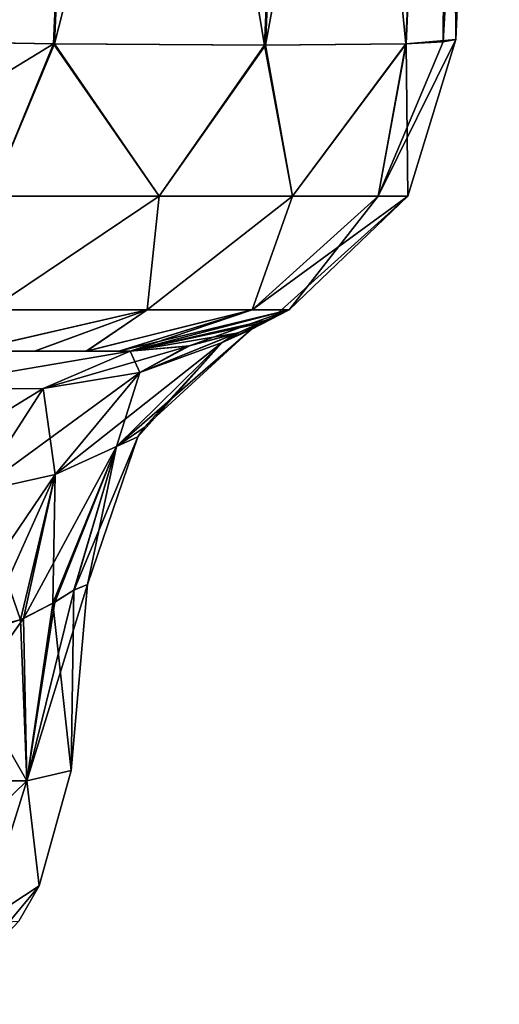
# Model space of a CAD drawing. Header units: millimetres. Extents: x -125 to 125, y -4 to 53.
# Tile 125 of 140: x 124.165 to 124.9, y -3.002 to -1.491. Entities that reach past the tile are written whole.
import ezdxf

# ---------------------------------------------------------------- set-up
doc = ezdxf.new("R2010")
doc.units = ezdxf.units.MM
doc.header["$LTSCALE"] = 65.185185
for name, color, linetype in [('1', 7, 'CONTINUOUS'), ('11', 7, 'CONTINUOUS'), ('12', 7, 'CONTINUOUS'), ('13', 7, 'CONTINUOUS'), ('19', 7, 'CONTINUOUS'), ('278', 7, 'CONTINUOUS'), ('287', 7, 'CONTINUOUS'), ('336', 7, 'CONTINUOUS'), ('337', 7, 'CONTINUOUS'), ('340', 7, 'CONTINUOUS'), ('341', 7, 'CONTINUOUS'), ('392', 7, 'CONTINUOUS'), ('393', 7, 'CONTINUOUS'), ('399', 7, 'CONTINUOUS'), ('400', 7, 'CONTINUOUS'), ('401', 7, 'CONTINUOUS'), ('407', 7, 'CONTINUOUS'), ('492', 7, 'CONTINUOUS'), ('493', 7, 'CONTINUOUS'), ('494', 7, 'CONTINUOUS'), ('502', 7, 'CONTINUOUS'), ('503', 7, 'CONTINUOUS'), ('504', 7, 'CONTINUOUS'), ('7', 7, 'CONTINUOUS'), ('8', 7, 'CONTINUOUS')]:
    doc.layers.add(name, color=color, linetype=linetype)

msp = doc.modelspace()

# ---------------------------------------------------------------- linework, layer by layer
at = {"layer": '1', "color": 7, "linetype": 'Continuous'}
for points in [[(124.334, -2, -41.8745), (124.0587, -2, -42.0094), (124.334, -2, -123.8345), (124.334, -2, -41.8745)], [(124.334, -2, -123.8345), (124.0587, -2, -42.0094), (124.3168, -2, -123.9648), (124.334, -2, -123.8345)], [(124.3168, -2, -123.9648), (124.0587, -2, -42.0094), (124.2668, -2, -124.085), (124.3168, -2, -123.9648)], [(124.2668, -2, -124.085), (124.0587, -2, -42.0094), (124.1874, -2, -124.1882), (124.2668, -2, -124.085)], [(124.1874, -2, -124.1882), (124.0587, -2, -42.0094), (124.0841, -2, -124.2673), (124.1874, -2, -124.1882)], [(124.334, -2, 38.1255), (124.0618, -2, 37.9915), (124.334, -2, -38.1255), (124.334, -2, 38.1255)], [(124.334, -2, -38.1255), (124.0618, -2, 37.9915), (124.0655, -2, -37.9927), (124.334, -2, -38.1255)], [(124.334, -2, 41.8745), (124.085, -2, 124.2668), (124.0655, -2, 42.0073), (124.334, -2, 41.8745)], [(124.1882, -2, 124.1874), (124.085, -2, 124.2668), (124.334, -2, 41.8745), (124.1882, -2, 124.1874)], [(124.2673, -2, 124.0841), (124.1882, -2, 124.1874), (124.334, -2, 41.8745), (124.2673, -2, 124.0841)], [(124.317, -2, 123.9638), (124.2673, -2, 124.0841), (124.334, -2, 41.8745), (124.317, -2, 123.9638)], [(124.334, -2, 123.8345), (124.317, -2, 123.9638), (124.334, -2, 41.8745), (124.334, -2, 123.8345)]]:
    msp.add_3dface(points, dxfattribs=at)
at = {"layer": '11', "color": 7, "linetype": 'Continuous'}
for points in [[(123.8345, -1.5218, -124.8336), (124.2835, 0, -124.8239), (124.2164, -1.5285, -124.7574), (123.8345, -1.5218, -124.8336)], [(123.901, 0, -124.9), (124.2835, 0, -124.8239), (123.8345, -1.5218, -124.8336), (123.901, 0, -124.9)], [(124.2164, -1.5285, -124.7574), (124.2835, 0, -124.8239), (124.5399, -1.5308, -124.5414), (124.2164, -1.5285, -124.7574)], [(124.2835, 0, -124.8239), (124.6075, 0, -124.6075), (124.5399, -1.5308, -124.5414), (124.2835, 0, -124.8239)], [(124.5399, -1.5308, -124.5414), (124.6075, 0, -124.6075), (124.7566, -1.5285, -124.2183), (124.5399, -1.5308, -124.5414)], [(124.6075, 0, -124.6075), (124.8239, 0, -124.2835), (124.7566, -1.5285, -124.2183), (124.6075, 0, -124.6075)], [(124.7566, -1.5285, -124.2183), (124.8239, 0, -124.2835), (124.8138, -1.5257, -124.0313), (124.7566, -1.5285, -124.2183)], [(124.8239, 0, -124.2835), (124.9, 0, -123.901), (124.8138, -1.5257, -124.0313), (124.8239, 0, -124.2835)], [(124.9, 0, -123.901), (124.8336, -1.5218, -123.8345), (124.8138, -1.5257, -124.0313), (124.9, 0, -123.901)]]:
    msp.add_3dface(points, dxfattribs=at)
at = {"layer": '12', "color": 7, "linetype": 'Continuous'}
for points in [[(124.8336, -1.5218, -123.8345), (124.8336, -1.5218, 123.8345), (124.7597, -1.7623, 123.8345), (124.8336, -1.5218, -123.8345)], [(124.8336, -1.5218, -123.8345), (124.7597, -1.7623, 123.8345), (124.7597, -1.7623, -123.8345), (124.8336, -1.5218, -123.8345)], [(124.5504, -1.9508, 38.9332), (124.5504, -1.9508, -38.9332), (124.7597, -1.7623, -123.8345), (124.5504, -1.9508, 38.9332)], [(124.5504, -1.9508, -38.9332), (124.5504, -1.9508, -41.0668), (124.7597, -1.7623, -123.8345), (124.5504, -1.9508, -38.9332)], [(124.5777, -1.9366, -123.8345), (124.7597, -1.7623, -123.8345), (124.5504, -1.9508, -41.0668), (124.5777, -1.9366, -123.8345)], [(124.5504, -1.9508, 38.9332), (124.7597, -1.7623, -123.8345), (124.5504, -1.9508, 41.0668), (124.5504, -1.9508, 38.9332)], [(124.5777, -1.9366, 123.8345), (124.5504, -1.9508, 41.0668), (124.7597, -1.7623, -123.8345), (124.5777, -1.9366, 123.8345)], [(124.7597, -1.7623, 123.8345), (124.5777, -1.9366, 123.8345), (124.7597, -1.7623, -123.8345), (124.7597, -1.7623, 123.8345)], [(124.334, -2, 123.8345), (124.5504, -1.9508, 41.0668), (124.5777, -1.9366, 123.8345), (124.334, -2, 123.8345)], [(124.334, -2, -41.8745), (124.5777, -1.9366, -123.8345), (124.425, -1.9917, -41.7134), (124.334, -2, -41.8745)], [(124.334, -2, -41.8745), (124.334, -2, -123.8345), (124.5777, -1.9366, -123.8345), (124.334, -2, -41.8745)], [(124.425, -1.9917, -41.7134), (124.5777, -1.9366, -123.8345), (124.5008, -1.9714, -41.4902), (124.425, -1.9917, -41.7134)], [(124.5008, -1.9714, -41.4902), (124.5777, -1.9366, -123.8345), (124.539, -1.9561, -41.2741), (124.5008, -1.9714, -41.4902)], [(124.539, -1.9561, -41.2741), (124.5777, -1.9366, -123.8345), (124.5504, -1.9508, -41.0668), (124.539, -1.9561, -41.2741)], [(124.5504, -1.9508, 41.0668), (124.334, -2, 123.8345), (124.5391, -1.956, 41.2731), (124.5504, -1.9508, 41.0668)], [(124.5391, -1.956, 41.2731), (124.334, -2, 123.8345), (124.4978, -1.9724, 41.5021), (124.5391, -1.956, 41.2731)], [(124.5391, -1.956, -38.7269), (124.5008, -1.9714, 38.5098), (124.4978, -1.9724, -38.4979), (124.5391, -1.956, -38.7269)], [(124.539, -1.9561, 38.7259), (124.5008, -1.9714, 38.5098), (124.5391, -1.956, -38.7269), (124.539, -1.9561, 38.7259)], [(124.5504, -1.9508, 38.9332), (124.539, -1.9561, 38.7259), (124.5504, -1.9508, -38.9332), (124.5504, -1.9508, 38.9332)], [(124.5504, -1.9508, -38.9332), (124.539, -1.9561, 38.7259), (124.5391, -1.956, -38.7269), (124.5504, -1.9508, -38.9332)], [(124.4978, -1.9724, 41.5021), (124.334, -2, 123.8345), (124.422, -1.9922, 41.7201), (124.4978, -1.9724, 41.5021)], [(124.4978, -1.9724, -38.4979), (124.425, -1.9917, 38.2866), (124.422, -1.9922, -38.2799), (124.4978, -1.9724, -38.4979)], [(124.5008, -1.9714, 38.5098), (124.425, -1.9917, 38.2866), (124.4978, -1.9724, -38.4979), (124.5008, -1.9714, 38.5098)], [(124.425, -1.9917, 38.2866), (124.334, -2, 38.1255), (124.422, -1.9922, -38.2799), (124.425, -1.9917, 38.2866)], [(124.334, -2, 38.1255), (124.334, -2, -38.1255), (124.422, -1.9922, -38.2799), (124.334, -2, 38.1255)], [(124.334, -2, 123.8345), (124.334, -2, 41.8745), (124.422, -1.9922, 41.7201), (124.334, -2, 123.8345)]]:
    msp.add_3dface(points, dxfattribs=at)
at = {"layer": '13', "color": 7, "linetype": 'Continuous'}
for points in [[(123.8345, -1.5218, -124.8336), (124.2164, -1.5285, -124.7574), (123.8345, -1.7623, -124.7597), (123.8345, -1.5218, -124.8336)], [(124.8138, -1.5257, -124.0313), (124.8336, -1.5218, -123.8345), (124.7145, -1.7623, -124.1204), (124.8138, -1.5257, -124.0313)], [(124.8336, -1.5218, -123.8345), (124.7597, -1.7623, -123.8345), (124.7145, -1.7623, -124.1204), (124.8336, -1.5218, -123.8345)], [(124.7566, -1.5285, -124.2183), (124.8138, -1.5257, -124.0313), (124.7145, -1.7623, -124.1204), (124.7566, -1.5285, -124.2183)], [(123.8345, -1.7623, -124.7597), (124.2164, -1.5285, -124.7574), (124.1204, -1.7623, -124.7145), (123.8345, -1.7623, -124.7597)], [(124.1204, -1.7623, -124.7145), (124.2164, -1.5285, -124.7574), (124.3784, -1.7623, -124.5831), (124.1204, -1.7623, -124.7145)], [(124.2164, -1.5285, -124.7574), (124.5399, -1.5308, -124.5414), (124.3784, -1.7623, -124.5831), (124.2164, -1.5285, -124.7574)], [(124.3784, -1.7623, -124.5831), (124.5399, -1.5308, -124.5414), (124.5831, -1.7623, -124.3784), (124.3784, -1.7623, -124.5831)], [(124.5399, -1.5308, -124.5414), (124.7566, -1.5285, -124.2183), (124.5831, -1.7623, -124.3784), (124.5399, -1.5308, -124.5414)], [(124.5831, -1.7623, -124.3784), (124.7566, -1.5285, -124.2183), (124.7145, -1.7623, -124.1204), (124.5831, -1.7623, -124.3784)], [(124.1204, -1.7623, -124.7145), (124.3784, -1.7623, -124.5831), (124.1189, -1.9366, -124.5212), (124.1204, -1.7623, -124.7145)], [(124.3784, -1.7623, -124.5831), (124.3601, -1.9366, -124.3601), (124.1189, -1.9366, -124.5212), (124.3784, -1.7623, -124.5831)], [(124.3784, -1.7623, -124.5831), (124.5831, -1.7623, -124.3784), (124.3601, -1.9366, -124.3601), (124.3784, -1.7623, -124.5831)], [(124.5831, -1.7623, -124.3784), (124.5212, -1.9366, -124.1189), (124.3601, -1.9366, -124.3601), (124.5831, -1.7623, -124.3784)], [(124.7597, -1.7623, -123.8345), (124.5777, -1.9366, -123.8345), (124.5212, -1.9366, -124.1189), (124.7597, -1.7623, -123.8345)], [(124.7145, -1.7623, -124.1204), (124.7597, -1.7623, -123.8345), (124.5212, -1.9366, -124.1189), (124.7145, -1.7623, -124.1204)], [(124.5831, -1.7623, -124.3784), (124.7145, -1.7623, -124.1204), (124.5212, -1.9366, -124.1189), (124.5831, -1.7623, -124.3784)], [(124.1874, -2, -124.1882), (124.0841, -2, -124.2673), (124.3601, -1.9366, -124.3601), (124.1874, -2, -124.1882)], [(124.3601, -1.9366, -124.3601), (124.0841, -2, -124.2673), (124.1189, -1.9366, -124.5212), (124.3601, -1.9366, -124.3601)], [(124.2668, -2, -124.085), (124.1874, -2, -124.1882), (124.3601, -1.9366, -124.3601), (124.2668, -2, -124.085)], [(124.3168, -2, -123.9648), (124.2668, -2, -124.085), (124.5212, -1.9366, -124.1189), (124.3168, -2, -123.9648)], [(124.5212, -1.9366, -124.1189), (124.2668, -2, -124.085), (124.3601, -1.9366, -124.3601), (124.5212, -1.9366, -124.1189)], [(124.334, -2, -123.8345), (124.3168, -2, -123.9648), (124.5777, -1.9366, -123.8345), (124.334, -2, -123.8345)], [(124.5777, -1.9366, -123.8345), (124.3168, -2, -123.9648), (124.5212, -1.9366, -124.1189), (124.5777, -1.9366, -123.8345)]]:
    msp.add_3dface(points, dxfattribs=at)
at = {"layer": '19', "color": 7, "linetype": 'Continuous'}
for points in [[(124.2183, -1.5285, 124.7566), (124.0313, -1.5257, 124.8138), (124.1204, -1.7623, 124.7145), (124.2183, -1.5285, 124.7566)], [(124.8336, -1.5218, 123.8345), (124.7574, -1.5285, 124.2164), (124.7597, -1.7623, 123.8345), (124.8336, -1.5218, 123.8345)], [(124.3784, -1.7623, 124.5831), (124.2183, -1.5285, 124.7566), (124.1204, -1.7623, 124.7145), (124.3784, -1.7623, 124.5831)], [(124.5414, -1.5308, 124.5399), (124.2183, -1.5285, 124.7566), (124.3784, -1.7623, 124.5831), (124.5414, -1.5308, 124.5399)], [(124.5831, -1.7623, 124.3784), (124.5414, -1.5308, 124.5399), (124.3784, -1.7623, 124.5831), (124.5831, -1.7623, 124.3784)], [(124.7574, -1.5285, 124.2164), (124.5414, -1.5308, 124.5399), (124.5831, -1.7623, 124.3784), (124.7574, -1.5285, 124.2164)], [(124.7145, -1.7623, 124.1204), (124.7574, -1.5285, 124.2164), (124.5831, -1.7623, 124.3784), (124.7145, -1.7623, 124.1204)], [(124.7597, -1.7623, 123.8345), (124.7574, -1.5285, 124.2164), (124.7145, -1.7623, 124.1204), (124.7597, -1.7623, 123.8345)], [(124.3784, -1.7623, 124.5831), (124.1204, -1.7623, 124.7145), (124.1189, -1.9366, 124.5212), (124.3784, -1.7623, 124.5831)], [(124.3784, -1.7623, 124.5831), (124.1189, -1.9366, 124.5212), (124.3601, -1.9366, 124.3601), (124.3784, -1.7623, 124.5831)], [(124.5831, -1.7623, 124.3784), (124.3784, -1.7623, 124.5831), (124.3601, -1.9366, 124.3601), (124.5831, -1.7623, 124.3784)], [(124.5831, -1.7623, 124.3784), (124.3601, -1.9366, 124.3601), (124.5212, -1.9366, 124.1189), (124.5831, -1.7623, 124.3784)], [(124.7145, -1.7623, 124.1204), (124.5831, -1.7623, 124.3784), (124.5212, -1.9366, 124.1189), (124.7145, -1.7623, 124.1204)], [(124.5777, -1.9366, 123.8345), (124.7145, -1.7623, 124.1204), (124.5212, -1.9366, 124.1189), (124.5777, -1.9366, 123.8345)], [(124.5777, -1.9366, 123.8345), (124.7597, -1.7623, 123.8345), (124.7145, -1.7623, 124.1204), (124.5777, -1.9366, 123.8345)], [(124.1189, -1.9366, 124.5212), (124.085, -2, 124.2668), (124.3601, -1.9366, 124.3601), (124.1189, -1.9366, 124.5212)], [(124.085, -2, 124.2668), (124.1882, -2, 124.1874), (124.3601, -1.9366, 124.3601), (124.085, -2, 124.2668)], [(124.1882, -2, 124.1874), (124.2673, -2, 124.0841), (124.3601, -1.9366, 124.3601), (124.1882, -2, 124.1874)], [(124.2673, -2, 124.0841), (124.317, -2, 123.9638), (124.5212, -1.9366, 124.1189), (124.2673, -2, 124.0841)], [(124.3601, -1.9366, 124.3601), (124.2673, -2, 124.0841), (124.5212, -1.9366, 124.1189), (124.3601, -1.9366, 124.3601)], [(124.317, -2, 123.9638), (124.334, -2, 123.8345), (124.5212, -1.9366, 124.1189), (124.317, -2, 123.9638)], [(124.334, -2, 123.8345), (124.5777, -1.9366, 123.8345), (124.5212, -1.9366, 124.1189), (124.334, -2, 123.8345)]]:
    msp.add_3dface(points, dxfattribs=at)
at = {"layer": '278', "color": 7, "linetype": 'Continuous'}
for points in [[(124.2437, -2.6436, -41.0418), (124.2687, -2.3579, -41.0668), (124.2687, -2.3579, -38.9332), (124.2437, -2.6436, -41.0418)], [(124.2437, -2.6436, -38.9582), (124.2437, -2.6436, -41.0418), (124.2687, -2.3579, -38.9332), (124.2437, -2.6436, -38.9582)]]:
    msp.add_3dface(points, dxfattribs=at)
at = {"layer": '287', "color": 7, "linetype": 'Continuous'}
for points in [[(124.2437, -2.6436, 38.9582), (124.2687, -2.3579, 38.9332), (124.2687, -2.3579, 41.0668), (124.2437, -2.6436, 38.9582)], [(124.2437, -2.6436, 41.0418), (124.2437, -2.6436, 38.9582), (124.2687, -2.3579, 41.0668), (124.2437, -2.6436, 41.0418)]]:
    msp.add_3dface(points, dxfattribs=at)
at = {"layer": '336', "color": 7, "linetype": 'Continuous'}
for points in [[(124.2154, -2.3868, -38.7162), (124.2437, -2.6436, -38.9582), (124.2478, -2.3665, -38.7933), (124.2154, -2.3868, -38.7162)], [(124.2437, -2.6436, -38.9582), (124.2687, -2.3579, -38.9332), (124.2478, -2.3665, -38.7933), (124.2437, -2.6436, -38.9582)], [(124.1662, -2.4122, -38.6411), (124.1757, -2.6593, -38.7102), (124.2154, -2.3868, -38.7162), (124.1662, -2.4122, -38.6411)], [(124.1757, -2.6593, -38.7102), (124.2437, -2.6436, -38.9582), (124.2154, -2.3868, -38.7162), (124.1757, -2.6593, -38.7102)], [(124.0495, -2.4395, -38.5322), (124.1757, -2.6593, -38.7102), (124.1662, -2.4122, -38.6411), (124.0495, -2.4395, -38.5322)], [(123.9936, -2.6593, -38.5281), (124.1757, -2.6593, -38.7102), (124.0495, -2.4395, -38.5322), (123.9936, -2.6593, -38.5281)]]:
    msp.add_3dface(points, dxfattribs=at)
at = {"layer": '337', "color": 7, "linetype": 'Continuous'}
for points in [[(124.2687, -2.3579, -41.0668), (124.1757, -2.6593, -41.2898), (124.2482, -2.3663, -41.2055), (124.2687, -2.3579, -41.0668)], [(124.2687, -2.3579, -41.0668), (124.2437, -2.6436, -41.0418), (124.1757, -2.6593, -41.2898), (124.2687, -2.3579, -41.0668)], [(124.2482, -2.3663, -41.2055), (124.1757, -2.6593, -41.2898), (124.2185, -2.3849, -41.2779), (124.2482, -2.3663, -41.2055)], [(124.2185, -2.3849, -41.2779), (124.1757, -2.6593, -41.2898), (124.1707, -2.4102, -41.3532), (124.2185, -2.3849, -41.2779)], [(124.1707, -2.4102, -41.3532), (123.9936, -2.6593, -41.4719), (124.1102, -2.4313, -41.4191), (124.1707, -2.4102, -41.3532)], [(124.1757, -2.6593, -41.2898), (123.9936, -2.6593, -41.4719), (124.1707, -2.4102, -41.3532), (124.1757, -2.6593, -41.2898)]]:
    msp.add_3dface(points, dxfattribs=at)
at = {"layer": '340', "color": 7, "linetype": 'Continuous'}
for points in [[(124.2154, -2.3868, 41.2838), (124.2437, -2.6436, 41.0418), (124.2478, -2.3665, 41.2067), (124.2154, -2.3868, 41.2838)], [(124.2437, -2.6436, 41.0418), (124.2687, -2.3579, 41.0668), (124.2478, -2.3665, 41.2067), (124.2437, -2.6436, 41.0418)], [(124.1662, -2.4122, 41.3589), (124.1757, -2.6593, 41.2898), (124.2154, -2.3868, 41.2838), (124.1662, -2.4122, 41.3589)], [(124.1757, -2.6593, 41.2898), (124.2437, -2.6436, 41.0418), (124.2154, -2.3868, 41.2838), (124.1757, -2.6593, 41.2898)], [(124.0495, -2.4395, 41.4678), (124.1757, -2.6593, 41.2898), (124.1662, -2.4122, 41.3589), (124.0495, -2.4395, 41.4678)], [(123.9936, -2.6593, 41.4719), (124.1757, -2.6593, 41.2898), (124.0495, -2.4395, 41.4678), (123.9936, -2.6593, 41.4719)]]:
    msp.add_3dface(points, dxfattribs=at)
at = {"layer": '341', "color": 7, "linetype": 'Continuous'}
for points in [[(124.2687, -2.3579, 38.9332), (124.1757, -2.6593, 38.7102), (124.2482, -2.3663, 38.7945), (124.2687, -2.3579, 38.9332)], [(124.2687, -2.3579, 38.9332), (124.2437, -2.6436, 38.9582), (124.1757, -2.6593, 38.7102), (124.2687, -2.3579, 38.9332)], [(124.2482, -2.3663, 38.7945), (124.1757, -2.6593, 38.7102), (124.2185, -2.3849, 38.7221), (124.2482, -2.3663, 38.7945)], [(124.2185, -2.3849, 38.7221), (124.1757, -2.6593, 38.7102), (124.1707, -2.4102, 38.6468), (124.2185, -2.3849, 38.7221)], [(124.1707, -2.4102, 38.6468), (123.9936, -2.6593, 38.5281), (124.1102, -2.4313, 38.5809), (124.1707, -2.4102, 38.6468)], [(124.1757, -2.6593, 38.7102), (123.9936, -2.6593, 38.5281), (124.1707, -2.4102, 38.6468), (124.1757, -2.6593, 38.7102)]]:
    msp.add_3dface(points, dxfattribs=at)
at = {"layer": '392', "color": 7, "linetype": 'Continuous'}
for points in [[(124.2437, -2.6436, -41.0418), (124.2437, -2.6436, -38.9582), (124.1946, -2.8201, -38.9582), (124.2437, -2.6436, -41.0418)], [(124.2437, -2.6436, -41.0418), (124.1946, -2.8201, -38.9582), (124.1946, -2.8201, -41.0418), (124.2437, -2.6436, -41.0418)], [(124.1946, -2.8201, -38.9582), (124.1633, -2.8747, -38.9582), (124.1946, -2.8201, -41.0418), (124.1946, -2.8201, -38.9582)], [(124.1946, -2.8201, -41.0418), (124.1633, -2.8747, -38.9582), (124.1633, -2.8747, -41.0418), (124.1946, -2.8201, -41.0418)]]:
    msp.add_3dface(points, dxfattribs=at)
at = {"layer": '393', "color": 7, "linetype": 'Continuous'}
for points in [[(124.1757, -2.6593, -41.2898), (124.2437, -2.6436, -41.0418), (124.1946, -2.8201, -41.0418), (124.1757, -2.6593, -41.2898)], [(123.9936, -2.6593, -41.4719), (124.1757, -2.6593, -41.2898), (123.9512, -2.8777, -41.4032), (123.9936, -2.6593, -41.4719)], [(123.9512, -2.8777, -41.4032), (124.1757, -2.6593, -41.2898), (124.107, -2.8777, -41.2475), (123.9512, -2.8777, -41.4032)], [(124.1757, -2.6593, -41.2898), (124.1946, -2.8201, -41.0418), (124.107, -2.8777, -41.2475), (124.1757, -2.6593, -41.2898)], [(124.1946, -2.8201, -41.0418), (124.1633, -2.8747, -41.0418), (124.0428, -3.0021, -41.0418), (124.1946, -2.8201, -41.0418)], [(124.1946, -2.8201, -41.0418), (124.0428, -3.0021, -41.0418), (124.107, -2.8777, -41.2475), (124.1946, -2.8201, -41.0418)]]:
    msp.add_3dface(points, dxfattribs=at)
at = {"layer": '399', "color": 7, "linetype": 'Continuous'}
for points in [[(124.2437, -2.6436, -38.9582), (124.1757, -2.6593, -38.7102), (124.1946, -2.8201, -38.9582), (124.2437, -2.6436, -38.9582)], [(124.1757, -2.6593, -38.7102), (123.9936, -2.6593, -38.5281), (124.107, -2.8777, -38.7525), (124.1757, -2.6593, -38.7102)], [(124.1946, -2.8201, -38.9582), (124.1757, -2.6593, -38.7102), (124.107, -2.8777, -38.7525), (124.1946, -2.8201, -38.9582)], [(124.1633, -2.8747, -38.9582), (124.1946, -2.8201, -38.9582), (124.107, -2.8777, -38.7525), (124.1633, -2.8747, -38.9582)]]:
    msp.add_3dface(points, dxfattribs=at)
at = {"layer": '400', "color": 7, "linetype": 'Continuous'}
for points in [[(124.2437, -2.6436, 38.9582), (124.2437, -2.6436, 41.0418), (124.1946, -2.8201, 41.0418), (124.2437, -2.6436, 38.9582)], [(124.2437, -2.6436, 38.9582), (124.1946, -2.8201, 41.0418), (124.1946, -2.8201, 38.9582), (124.2437, -2.6436, 38.9582)], [(124.1946, -2.8201, 41.0418), (124.1633, -2.8747, 41.0418), (124.1946, -2.8201, 38.9582), (124.1946, -2.8201, 41.0418)], [(124.1946, -2.8201, 38.9582), (124.1633, -2.8747, 41.0418), (124.1633, -2.8747, 38.9582), (124.1946, -2.8201, 38.9582)]]:
    msp.add_3dface(points, dxfattribs=at)
at = {"layer": '401', "color": 7, "linetype": 'Continuous'}
for points in [[(124.1757, -2.6593, 38.7102), (124.2437, -2.6436, 38.9582), (124.1946, -2.8201, 38.9582), (124.1757, -2.6593, 38.7102)], [(123.9936, -2.6593, 38.5281), (124.1757, -2.6593, 38.7102), (123.9512, -2.8777, 38.5968), (123.9936, -2.6593, 38.5281)], [(123.9512, -2.8777, 38.5968), (124.1757, -2.6593, 38.7102), (124.107, -2.8777, 38.7525), (123.9512, -2.8777, 38.5968)], [(124.1757, -2.6593, 38.7102), (124.1946, -2.8201, 38.9582), (124.107, -2.8777, 38.7525), (124.1757, -2.6593, 38.7102)], [(124.1946, -2.8201, 38.9582), (124.1633, -2.8747, 38.9582), (124.0428, -3.0021, 38.9582), (124.1946, -2.8201, 38.9582)], [(124.1946, -2.8201, 38.9582), (124.0428, -3.0021, 38.9582), (124.107, -2.8777, 38.7525), (124.1946, -2.8201, 38.9582)]]:
    msp.add_3dface(points, dxfattribs=at)
at = {"layer": '407', "color": 7, "linetype": 'Continuous'}
for points in [[(124.2437, -2.6436, 41.0418), (124.1757, -2.6593, 41.2898), (124.1946, -2.8201, 41.0418), (124.2437, -2.6436, 41.0418)], [(124.1757, -2.6593, 41.2898), (123.9936, -2.6593, 41.4719), (124.107, -2.8777, 41.2475), (124.1757, -2.6593, 41.2898)], [(124.1946, -2.8201, 41.0418), (124.1757, -2.6593, 41.2898), (124.107, -2.8777, 41.2475), (124.1946, -2.8201, 41.0418)], [(124.1633, -2.8747, 41.0418), (124.1946, -2.8201, 41.0418), (124.107, -2.8777, 41.2475), (124.1633, -2.8747, 41.0418)]]:
    msp.add_3dface(points, dxfattribs=at)
at = {"layer": '492', "color": 7, "linetype": 'Continuous'}
for points in [[(124.5391, -1.956, 41.2731), (124.4978, -1.9724, 41.5021), (124.475, -1.9869, 41.347), (124.5391, -1.956, 41.2731)], [(124.5196, -1.9669, 41.0668), (124.5391, -1.956, 41.2731), (124.475, -1.9869, 41.347), (124.5196, -1.9669, 41.0668)], [(124.5504, -1.9508, 41.0668), (124.5391, -1.956, 41.2731), (124.5196, -1.9669, 41.0668), (124.5504, -1.9508, 41.0668)], [(124.475, -1.9869, 41.347), (124.4978, -1.9724, 41.5021), (124.3488, -2.0326, 41.5569), (124.475, -1.9869, 41.347)], [(124.4978, -1.9724, 41.5021), (124.422, -1.9922, 41.7201), (124.3488, -2.0326, 41.5569), (124.4978, -1.9724, 41.5021)], [(124.5196, -1.9669, 41.0668), (124.475, -1.9869, 41.347), (124.3556, -2.117, 41.0668), (124.5196, -1.9669, 41.0668)], [(124.3458, -2.1317, 41.0668), (124.475, -1.9869, 41.347), (124.3132, -2.1462, 41.2709), (124.3458, -2.1317, 41.0668)], [(124.475, -1.9869, 41.347), (124.3488, -2.0326, 41.5569), (124.3132, -2.1462, 41.2709), (124.475, -1.9869, 41.347)], [(124.422, -1.9922, 41.7201), (124.334, -2, 41.8745), (124.3488, -2.0326, 41.5569), (124.422, -1.9922, 41.7201)], [(124.3556, -2.117, 41.0668), (124.475, -1.9869, 41.347), (124.3458, -2.1317, 41.0668), (124.3556, -2.117, 41.0668)], [(124.3488, -2.0326, 41.5569), (124.334, -2, 41.8745), (124.2009, -2.0572, 41.6842), (124.3488, -2.0326, 41.5569)], [(124.3488, -2.0326, 41.5569), (124.2009, -2.0572, 41.6842), (124.2189, -2.1895, 41.4309), (124.3488, -2.0326, 41.5569)], [(124.3132, -2.1462, 41.2709), (124.3488, -2.0326, 41.5569), (124.2189, -2.1895, 41.4309), (124.3132, -2.1462, 41.2709)], [(124.2189, -2.1895, 41.4309), (124.2009, -2.0572, 41.6842), (124.0981, -2.2161, 41.5373), (124.2189, -2.1895, 41.4309)], [(124.2687, -2.3579, 41.0668), (124.3458, -2.1317, 41.0668), (124.3132, -2.1462, 41.2709), (124.2687, -2.3579, 41.0668)], [(124.2154, -2.3868, 41.2838), (124.2478, -2.3665, 41.2067), (124.3132, -2.1462, 41.2709), (124.2154, -2.3868, 41.2838)], [(124.2154, -2.3868, 41.2838), (124.3132, -2.1462, 41.2709), (124.2189, -2.1895, 41.4309), (124.2154, -2.3868, 41.2838)], [(124.2478, -2.3665, 41.2067), (124.2687, -2.3579, 41.0668), (124.3132, -2.1462, 41.2709), (124.2478, -2.3665, 41.2067)], [(124.1662, -2.4122, 41.3589), (124.2189, -2.1895, 41.4309), (124.0981, -2.2161, 41.5373), (124.1662, -2.4122, 41.3589)], [(124.1662, -2.4122, 41.3589), (124.2154, -2.3868, 41.2838), (124.2189, -2.1895, 41.4309), (124.1662, -2.4122, 41.3589)], [(124.0495, -2.4395, 41.4678), (124.1662, -2.4122, 41.3589), (124.0981, -2.2161, 41.5373), (124.0495, -2.4395, 41.4678)]]:
    msp.add_3dface(points, dxfattribs=at)
at = {"layer": '493', "color": 7, "linetype": 'Continuous'}
for points in [[(124.539, -1.9561, 38.7259), (124.5504, -1.9508, 38.9332), (124.475, -1.9869, 38.653), (124.539, -1.9561, 38.7259)], [(124.475, -1.9869, 38.653), (124.5504, -1.9508, 38.9332), (124.5196, -1.9669, 38.9332), (124.475, -1.9869, 38.653)], [(124.5008, -1.9714, 38.5098), (124.539, -1.9561, 38.7259), (124.475, -1.9869, 38.653), (124.5008, -1.9714, 38.5098)], [(124.475, -1.9869, 38.653), (124.5196, -1.9669, 38.9332), (124.3132, -2.1462, 38.7291), (124.475, -1.9869, 38.653)], [(124.3132, -2.1462, 38.7291), (124.5196, -1.9669, 38.9332), (124.3556, -2.117, 38.9332), (124.3132, -2.1462, 38.7291)], [(124.3488, -2.0326, 38.4431), (124.5008, -1.9714, 38.5098), (124.475, -1.9869, 38.653), (124.3488, -2.0326, 38.4431)], [(124.425, -1.9917, 38.2866), (124.5008, -1.9714, 38.5098), (124.3488, -2.0326, 38.4431), (124.425, -1.9917, 38.2866)], [(124.334, -2, 38.1255), (124.425, -1.9917, 38.2866), (124.2009, -2.0572, 38.3158), (124.334, -2, 38.1255)], [(124.2009, -2.0572, 38.3158), (124.425, -1.9917, 38.2866), (124.3488, -2.0326, 38.4431), (124.2009, -2.0572, 38.3158)], [(124.3488, -2.0326, 38.4431), (124.475, -1.9869, 38.653), (124.2189, -2.1895, 38.5692), (124.3488, -2.0326, 38.4431)], [(124.2189, -2.1895, 38.5692), (124.475, -1.9869, 38.653), (124.3132, -2.1462, 38.7291), (124.2189, -2.1895, 38.5692)], [(124.2009, -2.0572, 38.3158), (124.3488, -2.0326, 38.4431), (124.0981, -2.2161, 38.4627), (124.2009, -2.0572, 38.3158)], [(124.0981, -2.2161, 38.4627), (124.3488, -2.0326, 38.4431), (124.2189, -2.1895, 38.5692), (124.0981, -2.2161, 38.4627)], [(124.3458, -2.1317, 38.9332), (124.3132, -2.1462, 38.7291), (124.3556, -2.117, 38.9332), (124.3458, -2.1317, 38.9332)], [(124.2482, -2.3663, 38.7945), (124.3132, -2.1462, 38.7291), (124.3458, -2.1317, 38.9332), (124.2482, -2.3663, 38.7945)], [(124.2687, -2.3579, 38.9332), (124.2482, -2.3663, 38.7945), (124.3458, -2.1317, 38.9332), (124.2687, -2.3579, 38.9332)], [(124.1707, -2.4102, 38.6468), (124.2189, -2.1895, 38.5692), (124.3132, -2.1462, 38.7291), (124.1707, -2.4102, 38.6468)], [(124.2185, -2.3849, 38.7221), (124.1707, -2.4102, 38.6468), (124.3132, -2.1462, 38.7291), (124.2185, -2.3849, 38.7221)], [(124.2482, -2.3663, 38.7945), (124.2185, -2.3849, 38.7221), (124.3132, -2.1462, 38.7291), (124.2482, -2.3663, 38.7945)], [(124.0495, -2.4395, 38.5322), (124.0981, -2.2161, 38.4627), (124.2189, -2.1895, 38.5692), (124.0495, -2.4395, 38.5322)], [(124.1102, -2.4313, 38.5809), (124.0495, -2.4395, 38.5322), (124.2189, -2.1895, 38.5692), (124.1102, -2.4313, 38.5809)], [(124.1707, -2.4102, 38.6468), (124.1102, -2.4313, 38.5809), (124.2189, -2.1895, 38.5692), (124.1707, -2.4102, 38.6468)]]:
    msp.add_3dface(points, dxfattribs=at)
at = {"layer": '494', "color": 7, "linetype": 'Continuous'}
for points in [[(124.334, -2, 38.1255), (124.2009, -2.0572, 38.3158), (123.9916, -2.0582, 38.2148), (124.334, -2, 38.1255)], [(124.0618, -2, 37.9915), (124.334, -2, 38.1255), (123.9916, -2.0582, 38.2148), (124.0618, -2, 37.9915)], [(124.2009, -2.0572, 38.3158), (124.0981, -2.2161, 38.4627), (123.9378, -2.2191, 38.3862), (124.2009, -2.0572, 38.3158)], [(124.2009, -2.0572, 38.3158), (123.9378, -2.2191, 38.3862), (123.9916, -2.0582, 38.2148), (124.2009, -2.0572, 38.3158)]]:
    msp.add_3dface(points, dxfattribs=at)
at = {"layer": '502', "color": 7, "linetype": 'Continuous'}
for points in [[(124.2009, -2.0572, -38.3158), (124.334, -2, -38.1255), (123.9916, -2.0582, -38.2148), (124.2009, -2.0572, -38.3158)], [(124.334, -2, -38.1255), (124.0655, -2, -37.9927), (123.9916, -2.0582, -38.2148), (124.334, -2, -38.1255)], [(124.0981, -2.2161, -38.4627), (124.2009, -2.0572, -38.3158), (123.9378, -2.2191, -38.3862), (124.0981, -2.2161, -38.4627)], [(123.9378, -2.2191, -38.3862), (124.2009, -2.0572, -38.3158), (123.9916, -2.0582, -38.2148), (123.9378, -2.2191, -38.3862)]]:
    msp.add_3dface(points, dxfattribs=at)
at = {"layer": '503', "color": 7, "linetype": 'Continuous'}
for points in [[(124.5196, -1.9669, -38.9332), (124.5391, -1.956, -38.7269), (124.475, -1.9869, -38.653), (124.5196, -1.9669, -38.9332)], [(124.5391, -1.956, -38.7269), (124.4978, -1.9724, -38.4979), (124.475, -1.9869, -38.653), (124.5391, -1.956, -38.7269)], [(124.5504, -1.9508, -38.9332), (124.5391, -1.956, -38.7269), (124.5196, -1.9669, -38.9332), (124.5504, -1.9508, -38.9332)], [(124.475, -1.9869, -38.653), (124.4978, -1.9724, -38.4979), (124.3488, -2.0326, -38.4431), (124.475, -1.9869, -38.653)], [(124.4978, -1.9724, -38.4979), (124.422, -1.9922, -38.2799), (124.3488, -2.0326, -38.4431), (124.4978, -1.9724, -38.4979)], [(124.5196, -1.9669, -38.9332), (124.475, -1.9869, -38.653), (124.3556, -2.117, -38.9332), (124.5196, -1.9669, -38.9332)], [(124.3458, -2.1317, -38.9332), (124.475, -1.9869, -38.653), (124.3132, -2.1462, -38.7291), (124.3458, -2.1317, -38.9332)], [(124.475, -1.9869, -38.653), (124.3488, -2.0326, -38.4431), (124.3132, -2.1462, -38.7291), (124.475, -1.9869, -38.653)], [(124.422, -1.9922, -38.2799), (124.334, -2, -38.1255), (124.3488, -2.0326, -38.4431), (124.422, -1.9922, -38.2799)], [(124.3556, -2.117, -38.9332), (124.475, -1.9869, -38.653), (124.3458, -2.1317, -38.9332), (124.3556, -2.117, -38.9332)], [(124.334, -2, -38.1255), (124.2009, -2.0572, -38.3158), (124.3488, -2.0326, -38.4431), (124.334, -2, -38.1255)], [(124.3488, -2.0326, -38.4431), (124.2009, -2.0572, -38.3158), (124.2189, -2.1895, -38.5691), (124.3488, -2.0326, -38.4431)], [(124.3132, -2.1462, -38.7291), (124.3488, -2.0326, -38.4431), (124.2189, -2.1895, -38.5691), (124.3132, -2.1462, -38.7291)], [(124.2009, -2.0572, -38.3158), (124.0981, -2.2161, -38.4627), (124.2189, -2.1895, -38.5691), (124.2009, -2.0572, -38.3158)], [(124.2687, -2.3579, -38.9332), (124.3458, -2.1317, -38.9332), (124.3132, -2.1462, -38.7291), (124.2687, -2.3579, -38.9332)], [(124.2154, -2.3868, -38.7162), (124.3132, -2.1462, -38.7291), (124.2189, -2.1895, -38.5691), (124.2154, -2.3868, -38.7162)], [(124.2154, -2.3868, -38.7162), (124.2478, -2.3665, -38.7933), (124.3132, -2.1462, -38.7291), (124.2154, -2.3868, -38.7162)], [(124.2478, -2.3665, -38.7933), (124.2687, -2.3579, -38.9332), (124.3132, -2.1462, -38.7291), (124.2478, -2.3665, -38.7933)], [(124.0981, -2.2161, -38.4627), (124.1662, -2.4122, -38.6411), (124.2189, -2.1895, -38.5691), (124.0981, -2.2161, -38.4627)], [(124.1662, -2.4122, -38.6411), (124.2154, -2.3868, -38.7162), (124.2189, -2.1895, -38.5691), (124.1662, -2.4122, -38.6411)], [(124.0495, -2.4395, -38.5322), (124.1662, -2.4122, -38.6411), (124.0981, -2.2161, -38.4627), (124.0495, -2.4395, -38.5322)]]:
    msp.add_3dface(points, dxfattribs=at)
at = {"layer": '504', "color": 7, "linetype": 'Continuous'}
for points in [[(124.475, -1.9869, -41.347), (124.5504, -1.9508, -41.0668), (124.5196, -1.9669, -41.0668), (124.475, -1.9869, -41.347)], [(124.539, -1.9561, -41.2741), (124.5504, -1.9508, -41.0668), (124.475, -1.9869, -41.347), (124.539, -1.9561, -41.2741)], [(124.5008, -1.9714, -41.4902), (124.539, -1.9561, -41.2741), (124.475, -1.9869, -41.347), (124.5008, -1.9714, -41.4902)], [(124.3132, -2.1462, -41.2709), (124.5196, -1.9669, -41.0668), (124.3556, -2.117, -41.0668), (124.3132, -2.1462, -41.2709)], [(124.475, -1.9869, -41.347), (124.5196, -1.9669, -41.0668), (124.3132, -2.1462, -41.2709), (124.475, -1.9869, -41.347)], [(124.425, -1.9917, -41.7134), (124.5008, -1.9714, -41.4902), (124.3488, -2.0326, -41.5569), (124.425, -1.9917, -41.7134)], [(124.3488, -2.0326, -41.5569), (124.5008, -1.9714, -41.4902), (124.475, -1.9869, -41.347), (124.3488, -2.0326, -41.5569)], [(124.334, -2, -41.8745), (124.425, -1.9917, -41.7134), (124.2009, -2.0572, -41.6842), (124.334, -2, -41.8745)], [(124.2009, -2.0572, -41.6842), (124.425, -1.9917, -41.7134), (124.3488, -2.0326, -41.5569), (124.2009, -2.0572, -41.6842)], [(124.2189, -2.1895, -41.4308), (124.475, -1.9869, -41.347), (124.3132, -2.1462, -41.2709), (124.2189, -2.1895, -41.4308)], [(124.3488, -2.0326, -41.5569), (124.475, -1.9869, -41.347), (124.2189, -2.1895, -41.4308), (124.3488, -2.0326, -41.5569)], [(124.2009, -2.0572, -41.6842), (124.3488, -2.0326, -41.5569), (124.0981, -2.2161, -41.5373), (124.2009, -2.0572, -41.6842)], [(124.0981, -2.2161, -41.5373), (124.3488, -2.0326, -41.5569), (124.2189, -2.1895, -41.4308), (124.0981, -2.2161, -41.5373)], [(124.3458, -2.1317, -41.0668), (124.3132, -2.1462, -41.2709), (124.3556, -2.117, -41.0668), (124.3458, -2.1317, -41.0668)], [(124.2482, -2.3663, -41.2055), (124.3132, -2.1462, -41.2709), (124.3458, -2.1317, -41.0668), (124.2482, -2.3663, -41.2055)], [(124.2687, -2.3579, -41.0668), (124.2482, -2.3663, -41.2055), (124.3458, -2.1317, -41.0668), (124.2687, -2.3579, -41.0668)], [(124.2185, -2.3849, -41.2779), (124.1707, -2.4102, -41.3532), (124.3132, -2.1462, -41.2709), (124.2185, -2.3849, -41.2779)], [(124.1707, -2.4102, -41.3532), (124.2189, -2.1895, -41.4308), (124.3132, -2.1462, -41.2709), (124.1707, -2.4102, -41.3532)], [(124.2482, -2.3663, -41.2055), (124.2185, -2.3849, -41.2779), (124.3132, -2.1462, -41.2709), (124.2482, -2.3663, -41.2055)], [(124.1102, -2.4313, -41.4191), (124.0495, -2.4395, -41.4678), (124.2189, -2.1895, -41.4308), (124.1102, -2.4313, -41.4191)], [(124.0495, -2.4395, -41.4678), (124.0981, -2.2161, -41.5373), (124.2189, -2.1895, -41.4308), (124.0495, -2.4395, -41.4678)], [(124.1707, -2.4102, -41.3532), (124.1102, -2.4313, -41.4191), (124.2189, -2.1895, -41.4308), (124.1707, -2.4102, -41.3532)]]:
    msp.add_3dface(points, dxfattribs=at)
at = {"layer": '7', "color": 7, "linetype": 'Continuous'}
for points in [[(124.9, 0, -123.901), (124.9, 0, 123.901), (124.8336, -1.5218, -123.8345), (124.9, 0, -123.901)], [(124.8336, -1.5218, -123.8345), (124.9, 0, 123.901), (124.8336, -1.5218, 123.8345), (124.8336, -1.5218, -123.8345)]]:
    msp.add_3dface(points, dxfattribs=at)
at = {"layer": '8', "color": 7, "linetype": 'Continuous'}
for points in [[(124.2835, 0, 124.8239), (123.901, 0, 124.9), (124.0313, -1.5257, 124.8138), (124.2835, 0, 124.8239)], [(124.2183, -1.5285, 124.7566), (124.2835, 0, 124.8239), (124.0313, -1.5257, 124.8138), (124.2183, -1.5285, 124.7566)], [(124.5414, -1.5308, 124.5399), (124.6075, 0, 124.6075), (124.2183, -1.5285, 124.7566), (124.5414, -1.5308, 124.5399)], [(124.6075, 0, 124.6075), (124.2835, 0, 124.8239), (124.2183, -1.5285, 124.7566), (124.6075, 0, 124.6075)], [(124.7574, -1.5285, 124.2164), (124.8239, 0, 124.2835), (124.5414, -1.5308, 124.5399), (124.7574, -1.5285, 124.2164)], [(124.8239, 0, 124.2835), (124.6075, 0, 124.6075), (124.5414, -1.5308, 124.5399), (124.8239, 0, 124.2835)], [(124.8336, -1.5218, 123.8345), (124.8239, 0, 124.2835), (124.7574, -1.5285, 124.2164), (124.8336, -1.5218, 123.8345)], [(124.9, 0, 123.901), (124.8239, 0, 124.2835), (124.8336, -1.5218, 123.8345), (124.9, 0, 123.901)]]:
    msp.add_3dface(points, dxfattribs=at)

doc.saveas('drawing.dxf')
